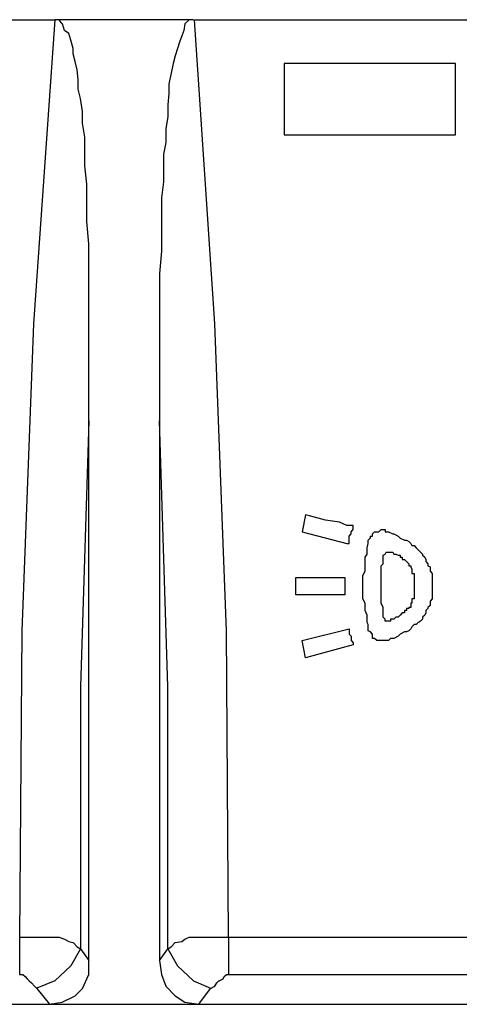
# Model space of a CAD drawing. Extents: x 0 to 283, y 0 to 196.
# Tile 10 of 35: x 71.69 to 77.25, y 94.63 to 107.09. Entities that reach past the tile are written whole.
import ezdxf

# ---------------------------------------------------------------- set-up
doc = ezdxf.new("R2010")
doc.units = 0
doc.layers.add('LAYER_1', color=7, linetype='CONTINUOUS')

msp = doc.modelspace()

# ---------------------------------------------------------------- linework, layer by layer
at = {"layer": 'LAYER_1', "color": 7}
for points in [[(61.482, 107.087), (72.131, 107.087)], [(72.131, 107.087), (71.861, 103.24)], [(73.886, 107.087), (72.131, 107.087)], [(72.185, 107.087), (72.131, 107.087)], [(72.225, 107.033), (72.185, 107.087)], [(72.253, 106.952), (72.226, 107.033)], [(73.778, 107.033), (73.764, 106.952)], [(73.831, 107.087), (73.778, 107.033)], [(73.886, 107.087), (73.832, 107.087)], [(74.156, 103.24), (73.899, 107.087)], [(73.899, 107.087), (84.548, 107.087)], [(72.306, 106.911), (72.252, 106.951)], [(72.333, 106.83), (72.307, 106.912)], [(73.764, 106.952), (73.737, 106.885)], [(72.361, 106.722), (72.333, 106.83)], [(73.71, 106.804), (73.683, 106.722)], [(73.737, 106.884), (73.71, 106.804)], [(72.361, 106.655), (72.361, 106.722)], [(72.387, 106.56), (72.361, 106.655)], [(73.683, 106.722), (73.656, 106.628)], [(72.414, 106.452), (72.388, 106.56)], [(73.629, 106.533), (73.602, 106.412)], [(73.656, 106.628), (73.629, 106.534)], [(77.206, 106.533), (75.033, 106.533)], [(75.033, 106.533), (75.033, 105.629)], [(77.206, 105.629), (77.206, 106.534)], [(72.428, 106.331), (72.414, 106.452)], [(73.602, 106.412), (73.575, 106.277)], [(72.428, 106.209), (72.428, 106.331)], [(73.575, 106.277), (73.575, 106.156)], [(72.455, 106.088), (72.428, 106.209)], [(73.575, 106.155), (73.562, 106.008)], [(72.482, 105.926), (72.455, 106.088)], [(72.482, 105.778), (72.482, 105.925)], [(73.562, 106.007), (73.562, 105.858)], [(72.509, 105.602), (72.482, 105.778)], [(73.562, 105.858), (73.535, 105.71)], [(73.535, 105.71), (73.535, 105.534)], [(72.509, 105.427), (72.509, 105.602)], [(73.535, 105.534), (73.508, 105.387)], [(75.033, 105.629), (77.205, 105.629)], [(72.509, 105.238), (72.509, 105.427)], [(73.508, 105.386), (73.508, 105.211)], [(72.536, 105.008), (72.509, 105.237)], [(73.508, 105.21), (73.508, 105.035)], [(73.508, 105.035), (73.481, 104.833)], [(72.536, 104.779), (72.536, 105.008)], [(72.536, 104.536), (72.536, 104.779)], [(73.481, 104.832), (73.481, 104.631)], [(72.563, 104.252), (72.536, 104.535)], [(73.481, 104.63), (73.481, 104.401)], [(73.481, 104.401), (73.481, 104.157)], [(72.563, 103.956), (72.563, 104.253)], [(73.481, 104.158), (73.454, 103.875)], [(72.563, 103.632), (72.563, 103.956)], [(73.454, 103.874), (73.454, 103.577)], [(72.563, 103.281), (72.563, 103.632)], [(73.454, 103.578), (73.454, 103.253)], [(72.563, 102.902), (72.563, 103.281)], [(71.861, 103.24), (71.713, 99.354)], [(73.454, 103.253), (73.454, 102.876)], [(74.304, 99.354), (74.155, 103.241)], [(72.563, 102.484), (72.563, 102.902)], [(73.454, 102.876), (73.454, 102.457)], [(72.563, 102.012), (72.563, 102.484)], [(73.454, 102.457), (73.454, 102.012)], [(72.563, 102.012), (72.455, 98.652)], [(72.563, 95.183), (72.563, 102.012)], [(73.562, 98.652), (73.454, 102.012)], [(73.454, 102.012), (73.454, 95.183)], [(75.303, 100.824), (75.262, 100.609)], [(75.357, 100.811), (75.303, 100.824)], [(75.559, 100.757), (75.356, 100.811)], [(75.735, 100.729), (75.559, 100.757)], [(75.829, 100.689), (75.735, 100.729)], [(75.883, 100.689), (75.829, 100.689)], [(75.91, 100.689), (75.884, 100.689)], [(75.91, 100.689), (75.91, 100.689)], [(75.91, 100.662), (75.91, 100.689)], [(75.91, 100.662), (75.91, 100.662)], [(75.91, 100.635), (75.91, 100.662)], [(75.262, 100.609), (75.83, 100.46)], [(75.856, 100.554), (75.883, 100.581)], [(75.856, 100.527), (75.856, 100.554)], [(75.883, 100.609), (75.91, 100.635)], [(75.883, 100.609), (75.883, 100.609)], [(75.883, 100.581), (75.883, 100.609)], [(76.126, 100.554), (76.153, 100.554)], [(76.126, 100.527), (76.126, 100.554)], [(76.153, 100.581), (76.18, 100.609)], [(76.153, 100.581), (76.153, 100.581)], [(76.153, 100.554), (76.153, 100.581)], [(76.18, 100.609), (76.207, 100.609)], [(76.18, 100.609), (76.18, 100.609)], [(76.207, 100.609), (76.234, 100.609)], [(76.207, 100.609), (76.207, 100.609)], [(76.234, 100.609), (76.261, 100.635)], [(76.261, 100.635), (76.288, 100.635)], [(76.261, 100.635), (76.261, 100.635)], [(76.288, 100.635), (76.315, 100.635)], [(76.288, 100.635), (76.288, 100.635)], [(76.315, 100.635), (76.315, 100.609)], [(76.315, 100.609), (76.355, 100.609)], [(76.355, 100.609), (76.409, 100.581)], [(76.41, 100.581), (76.423, 100.581)], [(76.423, 100.581), (76.477, 100.554)], [(76.477, 100.554), (76.504, 100.527)], [(75.829, 100.46), (75.856, 100.46)], [(75.856, 100.5), (75.856, 100.527)], [(75.856, 100.46), (75.856, 100.5)], [(76.086, 100.406), (76.099, 100.46)], [(76.099, 100.5), (76.125, 100.527)], [(76.099, 100.487), (76.099, 100.5)], [(76.099, 100.46), (76.099, 100.487)], [(76.126, 100.527), (76.126, 100.527)], [(76.504, 100.527), (76.558, 100.5)], [(76.558, 100.5), (76.585, 100.5)], [(76.585, 100.5), (76.612, 100.487)], [(76.612, 100.487), (76.639, 100.46)], [(76.639, 100.46), (76.652, 100.433)], [(76.653, 100.433), (76.679, 100.433)], [(76.679, 100.433), (76.706, 100.406)], [(76.059, 100.285), (76.085, 100.325)], [(76.086, 100.379), (76.086, 100.406)], [(76.086, 100.325), (76.086, 100.379)], [(76.288, 100.311), (76.315, 100.325)], [(76.288, 100.311), (76.288, 100.311)], [(76.288, 100.285), (76.288, 100.311)], [(76.315, 100.325), (76.328, 100.352)], [(76.315, 100.325), (76.315, 100.325)], [(76.328, 100.352), (76.355, 100.352)], [(76.328, 100.352), (76.328, 100.352)], [(76.355, 100.352), (76.382, 100.352)], [(76.355, 100.352), (76.355, 100.352)], [(76.382, 100.352), (76.41, 100.352)], [(76.41, 100.352), (76.423, 100.325)], [(76.423, 100.325), (76.45, 100.325)], [(76.423, 100.325), (76.423, 100.325)], [(76.45, 100.325), (76.477, 100.312)], [(76.477, 100.311), (76.504, 100.311)], [(76.504, 100.311), (76.504, 100.285)], [(76.706, 100.406), (76.733, 100.379)], [(76.733, 100.379), (76.76, 100.352)], [(76.76, 100.352), (76.787, 100.325)], [(76.787, 100.325), (76.787, 100.312)], [(76.787, 100.311), (76.814, 100.285)], [(76.059, 100.23), (76.059, 100.285)], [(76.059, 100.163), (76.059, 100.23)], [(76.059, 100.109), (76.059, 100.163)], [(76.261, 100.176), (76.288, 100.203)], [(76.261, 100.135), (76.261, 100.176)], [(76.288, 100.285), (76.288, 100.285)], [(76.288, 100.258), (76.288, 100.285)], [(76.288, 100.23), (76.288, 100.258)], [(76.288, 100.203), (76.288, 100.23)], [(76.504, 100.285), (76.531, 100.285)], [(76.531, 100.285), (76.531, 100.258)], [(76.531, 100.258), (76.558, 100.258)], [(76.558, 100.258), (76.585, 100.23)], [(76.585, 100.23), (76.612, 100.203)], [(76.585, 100.23), (76.585, 100.23)], [(76.612, 100.203), (76.612, 100.176)], [(76.612, 100.203), (76.612, 100.203)], [(76.612, 100.176), (76.639, 100.176)], [(76.639, 100.176), (76.639, 100.163)], [(76.639, 100.163), (76.652, 100.135)], [(76.814, 100.285), (76.828, 100.258)], [(76.828, 100.258), (76.828, 100.23)], [(76.828, 100.23), (76.855, 100.203)], [(76.855, 100.203), (76.855, 100.176)], [(76.855, 100.176), (76.882, 100.163)], [(76.882, 100.163), (76.882, 100.135)], [(76.031, 100.055), (76.059, 100.109)], [(76.031, 99.974), (76.031, 100.055)], [(76.261, 100.109), (76.261, 100.135)], [(76.261, 100.055), (76.261, 100.109)], [(76.261, 100.001), (76.261, 100.055)], [(76.653, 100.135), (76.653, 100.109)], [(76.653, 100.135), (76.653, 100.135)], [(76.653, 100.109), (76.653, 100.082)], [(76.653, 100.082), (76.679, 100.082)], [(76.679, 100.082), (76.679, 100.055)], [(76.679, 100.055), (76.679, 100.028)], [(76.882, 100.135), (76.882, 100.109)], [(76.882, 100.109), (76.909, 100.082)], [(76.909, 100.082), (76.909, 100.055)], [(76.909, 100.055), (76.909, 100.028)], [(75.181, 99.812), (75.181, 100.028)], [(75.181, 100.028), (75.802, 100.028)], [(75.802, 100.028), (75.802, 100.001)], [(75.802, 100.001), (75.802, 99.974)], [(75.802, 99.974), (75.802, 99.961)], [(75.802, 99.974), (75.802, 99.974)], [(75.802, 99.96), (75.802, 99.934)], [(75.802, 99.96), (75.802, 99.96)], [(75.802, 99.934), (75.802, 99.907)], [(76.031, 99.974), (76.031, 99.974)], [(76.031, 99.907), (76.031, 99.974)], [(76.261, 99.96), (76.261, 100)], [(76.261, 99.907), (76.261, 99.96)], [(76.679, 100.028), (76.679, 100.001)], [(76.679, 100.001), (76.679, 99.974)], [(76.679, 100.001), (76.679, 100.001)], [(76.679, 99.974), (76.679, 99.961)], [(76.679, 99.96), (76.679, 99.934)], [(76.679, 99.96), (76.679, 99.96)], [(76.679, 99.934), (76.679, 99.934)], [(76.679, 99.934), (76.679, 99.907)], [(76.679, 99.934), (76.679, 99.934)], [(76.909, 100.028), (76.909, 99.974)], [(76.909, 99.974), (76.909, 99.961)], [(76.909, 99.96), (76.909, 99.934)], [(76.909, 99.934), (76.909, 99.879)], [(76.909, 99.934), (76.909, 99.934)], [(75.802, 99.812), (75.181, 99.812)], [(75.802, 99.907), (75.802, 99.879)], [(75.802, 99.907), (75.802, 99.907)], [(75.802, 99.879), (75.802, 99.866)], [(75.802, 99.866), (75.802, 99.84)], [(75.802, 99.84), (75.802, 99.812)], [(76.031, 99.879), (76.031, 99.907)], [(76.031, 99.812), (76.031, 99.879)], [(76.031, 99.758), (76.031, 99.812)], [(76.261, 99.879), (76.261, 99.907)], [(76.261, 99.84), (76.261, 99.88)], [(76.261, 99.812), (76.261, 99.84)], [(76.261, 99.758), (76.261, 99.812)], [(76.679, 99.907), (76.679, 99.879)], [(76.679, 99.879), (76.679, 99.866)], [(76.679, 99.879), (76.679, 99.879)], [(76.679, 99.866), (76.679, 99.84)], [(76.679, 99.84), (76.679, 99.812)], [(76.679, 99.812), (76.679, 99.785)], [(76.679, 99.812), (76.679, 99.812)], [(76.909, 99.879), (76.909, 99.866)], [(76.909, 99.866), (76.909, 99.84)], [(76.909, 99.84), (76.909, 99.785)], [(76.059, 99.705), (76.031, 99.758)], [(76.059, 99.65), (76.059, 99.705)], [(76.261, 99.705), (76.261, 99.758)], [(76.288, 99.65), (76.261, 99.705)], [(76.639, 99.705), (76.639, 99.677)], [(76.653, 99.705), (76.639, 99.705)], [(76.639, 99.677), (76.639, 99.65)], [(76.653, 99.758), (76.653, 99.731)], [(76.679, 99.758), (76.653, 99.758)], [(76.653, 99.731), (76.653, 99.705)], [(76.679, 99.785), (76.679, 99.758)], [(76.882, 99.677), (76.855, 99.65)], [(76.909, 99.758), (76.882, 99.731)], [(76.882, 99.731), (76.882, 99.705)], [(76.882, 99.705), (76.882, 99.677)], [(76.909, 99.785), (76.909, 99.758)], [(76.059, 99.61), (76.059, 99.65)], [(76.086, 99.555), (76.059, 99.61)], [(76.086, 99.501), (76.086, 99.555)], [(76.288, 99.636), (76.288, 99.65)], [(76.288, 99.583), (76.288, 99.636)], [(76.288, 99.555), (76.288, 99.583)], [(76.288, 99.555), (76.288, 99.555)], [(76.288, 99.529), (76.288, 99.555)], [(76.504, 99.555), (76.477, 99.529)], [(76.531, 99.583), (76.504, 99.555)], [(76.504, 99.555), (76.504, 99.555)], [(76.558, 99.583), (76.531, 99.583)], [(76.558, 99.61), (76.558, 99.583)], [(76.585, 99.61), (76.558, 99.61)], [(76.585, 99.636), (76.585, 99.61)], [(76.612, 99.636), (76.585, 99.636)], [(76.612, 99.65), (76.612, 99.637)], [(76.639, 99.65), (76.612, 99.65)], [(76.814, 99.555), (76.788, 99.529)], [(76.828, 99.583), (76.815, 99.555)], [(76.855, 99.636), (76.828, 99.61)], [(76.828, 99.61), (76.828, 99.583)], [(76.855, 99.65), (76.855, 99.637)], [(76.086, 99.461), (76.086, 99.501)], [(76.099, 99.434), (76.086, 99.461)], [(76.099, 99.38), (76.099, 99.434)], [(76.315, 99.501), (76.288, 99.529)], [(76.315, 99.501), (76.315, 99.501)], [(76.315, 99.475), (76.315, 99.501)], [(76.328, 99.475), (76.315, 99.475)], [(76.328, 99.475), (76.328, 99.475)], [(76.355, 99.475), (76.329, 99.475)], [(76.355, 99.475), (76.355, 99.475)], [(76.382, 99.475), (76.356, 99.475)], [(76.382, 99.501), (76.382, 99.475)], [(76.41, 99.501), (76.382, 99.501)], [(76.423, 99.501), (76.41, 99.501)], [(76.45, 99.529), (76.423, 99.501)], [(76.45, 99.529), (76.45, 99.529)], [(76.477, 99.529), (76.45, 99.529)], [(76.679, 99.434), (76.653, 99.407)], [(76.706, 99.434), (76.679, 99.434)], [(76.733, 99.461), (76.706, 99.434)], [(76.76, 99.475), (76.734, 99.461)], [(76.787, 99.501), (76.761, 99.475)], [(76.787, 99.529), (76.787, 99.501)], [(76.787, 99.501), (76.787, 99.501)], [(71.713, 99.354), (71.685, 95.48)], [(74.331, 95.48), (74.304, 99.353)], [(75.262, 99.232), (75.856, 99.38)], [(75.856, 99.38), (75.856, 99.34)], [(75.856, 99.34), (75.856, 99.313)], [(75.856, 99.313), (75.883, 99.286)], [(76.099, 99.354), (76.099, 99.38)], [(76.126, 99.34), (76.099, 99.353)], [(76.126, 99.34), (76.126, 99.34)], [(76.153, 99.313), (76.126, 99.34)], [(76.153, 99.313), (76.153, 99.313)], [(76.153, 99.286), (76.153, 99.313)], [(76.504, 99.313), (76.477, 99.286)], [(76.558, 99.34), (76.504, 99.313)], [(76.585, 99.34), (76.558, 99.34)], [(76.612, 99.354), (76.585, 99.34)], [(76.639, 99.38), (76.612, 99.354)], [(76.653, 99.407), (76.639, 99.38)], [(75.303, 99.015), (75.262, 99.232)], [(75.91, 99.178), (75.303, 99.015)], [(75.883, 99.286), (75.883, 99.259)], [(75.883, 99.259), (75.883, 99.232)], [(75.883, 99.259), (75.883, 99.259)], [(75.883, 99.232), (75.91, 99.204)], [(75.91, 99.204), (75.91, 99.178)], [(75.91, 99.178), (75.91, 99.178)], [(76.153, 99.259), (76.153, 99.286)], [(76.18, 99.259), (76.153, 99.259)], [(76.18, 99.259), (76.18, 99.259)], [(76.207, 99.232), (76.18, 99.259)], [(76.207, 99.232), (76.207, 99.232)], [(76.234, 99.232), (76.207, 99.232)], [(76.234, 99.232), (76.234, 99.232)], [(76.261, 99.232), (76.234, 99.232)], [(76.288, 99.232), (76.261, 99.232)], [(76.288, 99.232), (76.288, 99.232)], [(76.315, 99.232), (76.288, 99.232)], [(76.328, 99.232), (76.315, 99.232)], [(76.328, 99.232), (76.328, 99.232)], [(76.355, 99.232), (76.329, 99.232)], [(76.382, 99.259), (76.356, 99.232)], [(76.423, 99.259), (76.382, 99.259)], [(76.477, 99.286), (76.423, 99.259)], [(72.455, 98.652), (72.455, 95.332)], [(73.562, 95.331), (73.562, 98.651)], [(71.685, 95.48), (71.807, 95.48)], [(71.685, 95.48), (71.685, 95.007)], [(71.807, 95.48), (71.901, 95.48)], [(71.901, 95.48), (72.037, 95.48)], [(72.036, 95.48), (72.104, 95.48)], [(72.104, 95.48), (72.185, 95.48)], [(72.185, 95.48), (72.252, 95.453)], [(72.253, 95.453), (72.306, 95.426)], [(73.737, 95.426), (73.778, 95.453)], [(73.778, 95.453), (73.831, 95.48)], [(73.831, 95.48), (73.899, 95.48)], [(73.899, 95.48), (74.007, 95.48)], [(74.007, 95.48), (74.101, 95.48)], [(74.101, 95.48), (74.236, 95.48)], [(74.236, 95.48), (74.331, 95.48)], [(74.331, 95.48), (84.102, 95.48)], [(74.331, 95.48), (74.331, 95.304)], [(72.306, 95.426), (72.36, 95.412)], [(72.455, 95.331), (72.334, 95.116)], [(72.361, 95.412), (72.414, 95.358)], [(72.414, 95.358), (72.455, 95.331)], [(72.455, 95.331), (72.563, 95.183)], [(73.454, 95.183), (73.562, 95.331)], [(73.562, 95.331), (73.602, 95.358)], [(73.562, 95.331), (73.683, 95.116)], [(73.602, 95.358), (73.656, 95.412)], [(73.656, 95.412), (73.737, 95.425)], [(74.331, 95.304), (74.331, 95.007)], [(72.563, 95.007), (72.563, 95.182)], [(73.454, 95.183), (73.48, 95.007)], [(72.333, 95.116), (72.131, 94.926)], [(73.683, 95.116), (73.885, 94.926)], [(71.685, 95.007), (71.713, 95.007)], [(71.685, 95.007), (71.685, 95.007)], [(71.713, 95.007), (71.726, 95.007)], [(71.726, 95.007), (71.753, 94.981)], [(71.753, 94.981), (71.78, 94.953)], [(71.78, 94.953), (71.807, 94.926)], [(72.482, 94.831), (72.563, 95.007)], [(73.481, 95.007), (73.535, 94.859)], [(74.21, 94.926), (74.263, 94.953)], [(74.263, 94.953), (74.277, 94.981)], [(74.277, 94.981), (74.304, 95.007)], [(74.304, 95.007), (74.331, 95.007)], [(74.331, 95.007), (74.331, 95.007)], [(74.331, 95.007), (84.102, 95.007)], [(71.807, 94.926), (71.834, 94.899)], [(71.834, 94.899), (71.874, 94.859)], [(71.874, 94.859), (71.901, 94.831)], [(72.131, 94.926), (71.901, 94.832)], [(71.901, 94.831), (72.063, 94.63)], [(72.387, 94.737), (72.482, 94.831)], [(73.535, 94.859), (73.656, 94.737)], [(73.886, 94.926), (74.101, 94.832)], [(73.953, 94.629), (74.101, 94.831)], [(74.101, 94.831), (74.155, 94.859)], [(74.156, 94.859), (74.182, 94.899)], [(74.182, 94.899), (74.209, 94.926)], [(72.225, 94.657), (72.387, 94.737)], [(73.656, 94.737), (73.778, 94.657)], [(61.523, 94.629), (72.063, 94.629)], [(72.063, 94.629), (72.225, 94.657)], [(72.063, 94.629), (73.953, 94.629)], [(73.778, 94.657), (73.953, 94.629)], [(73.953, 94.629), (84.481, 94.629)]]:
    msp.add_lwpolyline(points, dxfattribs=at)

doc.saveas('drawing.dxf')
